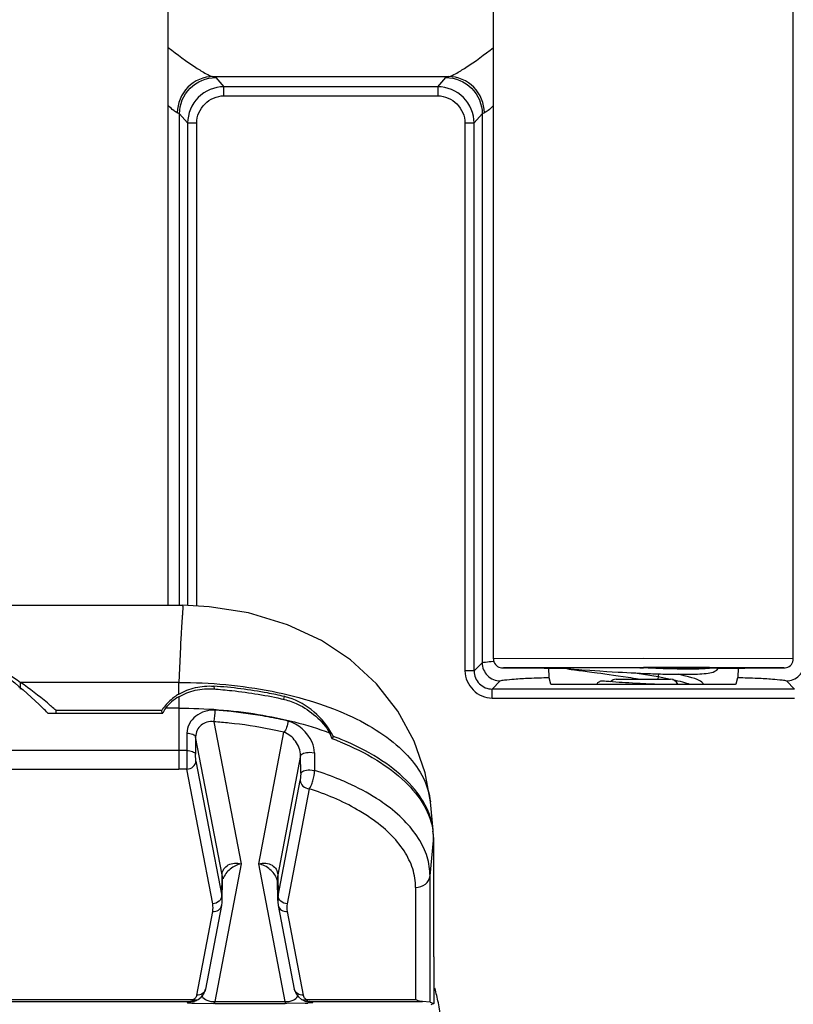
# Model space of a CAD drawing. Header units: inches. Extents: x 0 to 17, y 0 to 11.
# Tile 39 of 104: x 4.309 to 4.645, y 7.283 to 7.712. Entities that reach past the tile are written whole.
import ezdxf

# ---------------------------------------------------------------- set-up
doc = ezdxf.new("R2010")
doc.units = ezdxf.units.IN
doc.header["$LTSCALE"] = 0.935
doc.header["$MEASUREMENT"] = 0
doc.layers.get('0').update_dxf_attribs({"linetype": 'CONTINUOUS'})
doc.layers.add('1', color=7, linetype='CONTINUOUS')
doc.layers.add('2', color=7, linetype='CONTINUOUS')

msp = doc.modelspace()

# ---------------------------------------------------------------- linework, layer by layer
at = {"color": 7, "linetype": 'Continuous'}
for p, q in [((4.5478811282, 7.429134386), (4.548168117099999, 7.4290918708)), ((4.548037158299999, 7.429224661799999), (4.5482375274, 7.4292146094)), ((4.548168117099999, 7.4290918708), (4.548519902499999, 7.429041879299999)), ((4.5482375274, 7.4292146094), (4.548490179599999, 7.429200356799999)), ((4.548490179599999, 7.429200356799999), (4.548971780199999, 7.4291706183)), ((4.548519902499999, 7.429041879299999), (4.549187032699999, 7.428950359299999)), ((4.548971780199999, 7.4291706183), (4.549822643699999, 7.429114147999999)), ((4.549187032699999, 7.428950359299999), (4.5519200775, 7.4285887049)), ((4.549822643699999, 7.429114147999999), (4.551968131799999, 7.428964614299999)), ((4.551968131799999, 7.428964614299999), (4.553168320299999, 7.428880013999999)), ((4.552844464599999, 7.4284674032), (4.555613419, 7.4281024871)), ((4.553168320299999, 7.428880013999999), (4.556649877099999, 7.428637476)), ((4.555613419, 7.4281024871), (4.5575994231, 7.427838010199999)), ((4.556649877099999, 7.428637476), (4.5610865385, 7.4283401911)), ((4.5610865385, 7.4283401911), (4.5640390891, 7.4281515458)), ((4.5640390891, 7.4281515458), (4.5664508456, 7.428003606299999)), ((4.6111510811, 7.4297564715), (4.6086587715, 7.429429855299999)), ((4.5575994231, 7.427838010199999), (4.5598339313, 7.427536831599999)), ((4.5598339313, 7.427536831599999), (4.5614610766, 7.4273147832)), ((4.5614610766, 7.4273147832), (4.5631961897, 7.427075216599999)), ((4.562197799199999, 7.4239144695), (4.5621159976, 7.423919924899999)), ((4.562357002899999, 7.4239027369), (4.562197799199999, 7.4239144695)), ((4.5631961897, 7.427075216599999), (4.5650372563, 7.426817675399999)), ((4.56512642, 7.4236870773), (4.563794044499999, 7.4237895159)), ((4.5650372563, 7.426817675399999), (4.566981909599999, 7.4265417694)), ((4.5664508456, 7.428003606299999), (4.5690307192, 7.427852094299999)), ((4.566981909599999, 7.4265417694), (4.5690265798, 7.426247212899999)), ((4.568099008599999, 7.4248080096), (4.591820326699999, 7.4248080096)), ((4.5690265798, 7.426247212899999), (4.5711668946, 7.425933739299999)), ((4.5690307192, 7.427852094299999), (4.570842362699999, 7.4277502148)), ((4.570842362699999, 7.4277502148), (4.572724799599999, 7.4276485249)), ((4.572724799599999, 7.4276485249), (4.5746740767, 7.427547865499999)), ((4.5746740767, 7.427547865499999), (4.5766843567, 7.427449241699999)), ((4.5766843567, 7.427449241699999), (4.578748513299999, 7.427353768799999)), ((4.576902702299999, 7.425065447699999), (4.578546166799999, 7.4248080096)), ((4.5772745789, 7.427421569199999), (4.586334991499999, 7.4258959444)), ((4.578748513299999, 7.427353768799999), (4.5808589, 7.427262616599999)), ((4.586335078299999, 7.4258961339), (4.5863023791, 7.4248063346)), ((4.5865388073, 7.427058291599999), (4.586335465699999, 7.425896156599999)), ((4.5863355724, 7.4258961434), (4.591742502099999, 7.424806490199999)), ((4.566576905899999, 7.4235796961), (4.56512642, 7.4236870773)), ((4.567951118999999, 7.423481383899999), (4.566576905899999, 7.4235796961)), ((4.569505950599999, 7.423373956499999), (4.567951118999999, 7.423481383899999)), ((4.570789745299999, 7.4232882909), (4.569505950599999, 7.423373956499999)), ((4.5721730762, 7.4231991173), (4.570789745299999, 7.4232882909)), ((4.573653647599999, 7.4231074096), (4.5721730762, 7.4231991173)), ((4.575228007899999, 7.423014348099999), (4.573653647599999, 7.4231074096)), ((4.5763279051, 7.422952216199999), (4.575228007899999, 7.423014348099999)), ((4.577465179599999, 7.4228906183), (4.5763279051, 7.422952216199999)), ((4.578637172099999, 7.422830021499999), (4.577465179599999, 7.4228906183)), ((4.579841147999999, 7.4227708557), (4.578637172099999, 7.422830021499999)), ((4.581073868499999, 7.422713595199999), (4.579841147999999, 7.4227708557)), ((4.582331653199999, 7.4226587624), (4.581073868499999, 7.422713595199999)), ((4.5836103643, 7.4226069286), (4.582331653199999, 7.4226587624)), ((4.584759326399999, 7.4225640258), (4.5836103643, 7.4226069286))]:
    msp.add_line(p, q, dxfattribs=at)
for points in [[(4.5461956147, 7.429755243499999), (4.5463649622, 7.4296194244), (4.5466842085, 7.4294375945), (4.5469239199, 7.4293382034), (4.547084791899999, 7.4292870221), (4.5471995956, 7.4292570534), (4.547291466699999, 7.4292362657), (4.547376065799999, 7.429219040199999), (4.547461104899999, 7.4292030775), (4.547551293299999, 7.429187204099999), (4.5476498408, 7.429170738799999), (4.547759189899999, 7.429153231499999), (4.5478811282, 7.429134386)], [(4.5477775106, 7.429233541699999), (4.5477764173, 7.429233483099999), (4.547797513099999, 7.4292332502), (4.547835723, 7.429232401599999), (4.547889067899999, 7.429230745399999), (4.5479564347, 7.4292281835), (4.548037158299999, 7.429224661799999)], [(4.5519200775, 7.4285887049), (4.552369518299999, 7.428529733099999), (4.552844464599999, 7.4284674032)], [(4.6044677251, 7.427054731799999), (4.6054301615, 7.427117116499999), (4.606355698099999, 7.427191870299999), (4.607238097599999, 7.427280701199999), (4.6080733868, 7.4273861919), (4.6088598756, 7.427512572), (4.609602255, 7.4276681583), (4.6103207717, 7.4278727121), (4.611092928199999, 7.428193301), (4.6119168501, 7.4287467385), (4.6125078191, 7.429423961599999), (4.612662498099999, 7.429756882)], [(4.5621159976, 7.423919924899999), (4.5620779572, 7.423922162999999), (4.562037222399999, 7.423924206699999), (4.5619870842, 7.4239260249), (4.5619118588, 7.4239269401), (4.561782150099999, 7.423922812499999), (4.561590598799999, 7.423903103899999), (4.5613624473, 7.423858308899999), (4.561113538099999, 7.423782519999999), (4.5608563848, 7.423673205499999), (4.5605965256, 7.4235275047), (4.560335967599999, 7.423339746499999), (4.560079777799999, 7.423103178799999), (4.559837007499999, 7.4228102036), (4.5596893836, 7.4225640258)], [(4.563794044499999, 7.4237895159), (4.5630113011, 7.423851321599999), (4.562357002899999, 7.4239027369)], [(4.5711668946, 7.425933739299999), (4.573398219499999, 7.425601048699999), (4.5745462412, 7.425427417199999), (4.5757147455, 7.425248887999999), (4.576902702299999, 7.425065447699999)], [(4.5808589, 7.427262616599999), (4.581928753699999, 7.427219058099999), (4.583006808, 7.427177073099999), (4.5840917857, 7.4271368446), (4.5851823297, 7.427098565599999), (4.5862770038, 7.427062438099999), (4.587374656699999, 7.427028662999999), (4.5884747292, 7.426997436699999), (4.589576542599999, 7.426968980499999), (4.590679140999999, 7.426943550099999), (4.591781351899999, 7.4269214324), (4.5928817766, 7.4269029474), (4.5939787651, 7.426888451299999), (4.595070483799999, 7.426878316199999), (4.5961552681, 7.4268728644), (4.5972313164, 7.426872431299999), (4.598296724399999, 7.4268773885), (4.599351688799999, 7.4268881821), (4.600397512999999, 7.426905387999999), (4.601434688, 7.4269297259), (4.602462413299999, 7.426962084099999), (4.6034759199, 7.4270034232), (4.6044677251, 7.427054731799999)], [(4.6061533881, 7.4225640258), (4.606009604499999, 7.422829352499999), (4.605452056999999, 7.423439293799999), (4.604846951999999, 7.4238882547), (4.6041796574, 7.424257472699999), (4.6033684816, 7.424615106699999), (4.602352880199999, 7.4249883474), (4.601092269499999, 7.425387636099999), (4.5995614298, 7.4258161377), (4.5977389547, 7.426275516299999), (4.5956017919, 7.4267682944), (4.5950870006, 7.4268782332)]]:
    msp.add_lwpolyline(points, dxfattribs=at)
for centre, radius, start, end in [((4.614702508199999, 8.163009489), 0.7341549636, 267.1322416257, 267.2872773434), ((4.5685733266, 7.4208362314), 0.004, 96.81012821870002, 135.441554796), ((4.591346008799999, 7.4208362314), 0.004, 25.600515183, 83.1898717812)]:
    msp.add_arc(centre, radius, start, end, dxfattribs=at)
for points, knots in [([(4.6086587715, 7.429429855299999), (4.607863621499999, 7.4293590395), (4.6061228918, 7.429248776), (4.602106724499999, 7.429115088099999), (4.596214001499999, 7.4291147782), (4.588386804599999, 7.429310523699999), (4.582836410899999, 7.429540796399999), (4.5799562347, 7.429677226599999)], [0, 0, 0, 0, 0.0833903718, 0.182145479, 0.4197311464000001, 0.6987985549, 1, 1, 1, 1]), ([(4.5926581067, 7.424606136), (4.594111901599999, 7.424283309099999), (4.596137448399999, 7.423806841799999), (4.598590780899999, 7.4230952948), (4.5995986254, 7.422748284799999), (4.6000394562, 7.4225725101)], [0, 0, 0, 0, 0.5830692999, 0.8141866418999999, 1, 1, 1, 1])]:
    msp.add_open_spline(points, degree=3, knots=knots, dxfattribs=at)
at = {"layer": '1', "color": 7, "linetype": 'Continuous'}
for p, q in [((4.3734636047, 7.4569437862), (4.3734636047, 7.9330109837)), ((4.514802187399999, 7.4336277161), (4.514802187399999, 7.9330109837)), ((4.645117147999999, 7.4336277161), (4.645117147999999, 7.9330109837)), ((4.243146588, 7.4569437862), (4.379678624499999, 7.4569437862)), ((4.3787546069, 7.4388313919), (4.378086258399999, 7.423367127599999)), ((4.579959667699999, 7.433738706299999), (4.514802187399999, 7.4336277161)), ((4.645117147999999, 7.4336277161), (4.579959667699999, 7.433738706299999)), ((4.529096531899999, 7.429748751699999), (4.5191740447, 7.429690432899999)), ((4.5250889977, 7.429644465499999), (4.525225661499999, 7.429643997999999)), ((4.525225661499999, 7.429643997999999), (4.529099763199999, 7.429632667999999)), ((4.579959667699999, 7.429794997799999), (4.529096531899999, 7.429748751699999)), ((4.529099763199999, 7.429632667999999), (4.530956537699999, 7.4296282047)), ((4.529387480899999, 7.4296827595), (4.529172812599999, 7.4296902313)), ((4.5292526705, 7.4296322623), (4.536881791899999, 7.429616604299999)), ((4.529283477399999, 7.429696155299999), (4.579959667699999, 7.4297772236)), ((4.5463171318, 7.429625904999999), (4.529387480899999, 7.4296827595)), ((4.5293898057, 7.4296987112), (4.579810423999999, 7.429777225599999)), ((4.530956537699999, 7.4296282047), (4.531287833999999, 7.429627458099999)), ((4.536881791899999, 7.4296166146), (4.5382284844, 7.4296144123)), ((4.536881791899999, 7.429616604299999), (4.5387459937, 7.429613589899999)), ((4.5382284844, 7.4296144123), (4.5387831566, 7.429613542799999)), ((4.5387459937, 7.429613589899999), (4.5411611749, 7.429610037)), ((4.5387831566, 7.429613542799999), (4.539225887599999, 7.429612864)), ((4.539225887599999, 7.429612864), (4.546324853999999, 7.429603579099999)), ((4.579810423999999, 7.429777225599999), (4.579959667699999, 7.4297772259)), ((4.608703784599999, 7.429782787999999), (4.579959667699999, 7.429794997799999)), ((4.579959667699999, 7.4297772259), (4.580051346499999, 7.4297772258)), ((4.579959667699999, 7.4297772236), (4.630636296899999, 7.429695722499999)), ((4.580051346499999, 7.4297772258), (4.608682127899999, 7.429762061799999)), ((4.608682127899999, 7.429762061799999), (4.6305318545, 7.4296986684)), ((4.6308190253, 7.429748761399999), (4.608703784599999, 7.429782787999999)), ((4.612590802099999, 7.429602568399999), (4.6127094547, 7.4296026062)), ((4.630529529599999, 7.429682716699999), (4.6126947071, 7.429624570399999)), ((4.6127094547, 7.4296026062), (4.621017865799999, 7.4296133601)), ((4.6205555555, 7.429612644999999), (4.621146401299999, 7.429613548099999)), ((4.6210064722, 7.429613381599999), (4.6211308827, 7.4296135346)), ((4.6211308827, 7.4296135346), (4.6214021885, 7.429613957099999)), ((4.621146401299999, 7.429613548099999), (4.624055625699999, 7.4296183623)), ((4.6214021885, 7.429613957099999), (4.628658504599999, 7.4296275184)), ((4.624055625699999, 7.4296183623), (4.6306571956, 7.429632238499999)), ((4.628658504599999, 7.4296275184), (4.628907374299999, 7.429628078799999)), ((4.628907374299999, 7.429628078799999), (4.630822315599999, 7.429632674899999)), ((4.630529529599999, 7.429682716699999), (4.630746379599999, 7.4296901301)), ((4.630822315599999, 7.429632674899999), (4.634765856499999, 7.429644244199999)), ((4.3093107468, 7.420354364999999), (4.3093107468, 7.4233662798)), ((4.378086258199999, 7.423367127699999), (4.309311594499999, 7.423367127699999)), ((4.378086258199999, 7.4182285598), (4.378086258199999, 7.423367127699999)), ((4.3933113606, 7.421724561), (4.393224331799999, 7.421730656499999)), ((4.3933107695, 7.4217224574), (4.393224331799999, 7.421730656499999)), ((4.393224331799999, 7.421730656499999), (4.393448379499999, 7.420562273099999)), ((4.3780861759, 7.417120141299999), (4.3780861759, 7.385655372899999)), ((4.423678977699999, 7.4159990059), (4.4239378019, 7.4172279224)), ((4.324576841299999, 7.4112494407), (4.3706522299, 7.4112494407)), ((4.370885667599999, 7.410032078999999), (4.3706522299, 7.4112494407)), ((4.3780861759, 7.412181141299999), (4.372281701, 7.412181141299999)), ((4.321153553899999, 7.410032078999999), (4.3711033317, 7.410032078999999)), ((4.4133798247, 7.408985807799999), (4.400781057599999, 7.4106952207)), ((4.3933160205, 7.406250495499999), (4.4051589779, 7.3444908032)), ((4.381575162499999, 7.4012832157), (4.381497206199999, 7.3937461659)), ((4.385369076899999, 7.3997486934), (4.3852930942, 7.392211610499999)), ((4.3968898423, 7.3396691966), (4.385369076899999, 7.3997486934)), ((4.412785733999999, 7.344490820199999), (4.4237517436, 7.401677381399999)), ((4.445125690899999, 7.3999490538), (4.4449150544, 7.398850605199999)), ((4.3780861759, 7.3937728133), (4.2992052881, 7.3937728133)), ((4.381497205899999, 7.3937461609), (4.3815631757, 7.3856259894)), ((4.385481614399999, 7.3891638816), (4.3852930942, 7.392211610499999)), ((4.4309961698, 7.3915120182), (4.421054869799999, 7.3396692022)), ((4.431055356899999, 7.3838873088), (4.4309961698, 7.3915120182)), ((4.434922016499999, 7.3929738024), (4.437017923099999, 7.3927414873)), ((4.437018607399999, 7.392742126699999), (4.437093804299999, 7.385111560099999)), ((4.2992052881, 7.385655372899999), (4.3780861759, 7.385655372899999)), ((4.3927882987, 7.327088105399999), (4.3815631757, 7.3856259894)), ((4.385481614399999, 7.3891638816), (4.396706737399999, 7.330625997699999)), ((4.434973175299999, 7.385337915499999), (4.437093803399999, 7.385111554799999)), ((4.431055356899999, 7.3838873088), (4.430836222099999, 7.380679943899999)), ((4.4212379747, 7.330626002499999), (4.430836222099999, 7.380679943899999)), ((4.4347559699, 7.377148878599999), (4.425156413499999, 7.327088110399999)), ((4.488635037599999, 7.3590571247), (4.487384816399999, 7.3714169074)), ((4.488814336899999, 7.3558854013), (4.4886711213, 7.358681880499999)), ((4.488814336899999, 7.3558854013), (4.4888142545, 7.304019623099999)), ((4.487250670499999, 7.339190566), (4.4888142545, 7.3546680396)), ((4.4051589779, 7.3444908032), (4.3936723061, 7.284589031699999)), ((4.4242724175, 7.2845890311), (4.412785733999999, 7.344490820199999)), ((4.396706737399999, 7.330625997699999), (4.3968898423, 7.3396691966)), ((4.421054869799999, 7.3396692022), (4.4212379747, 7.330626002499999)), ((4.487250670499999, 7.2843611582), (4.487250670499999, 7.339190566)), ((4.396884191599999, 7.3285373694), (4.397067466, 7.3375887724)), ((4.421060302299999, 7.3285480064), (4.4208772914, 7.3375865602)), ((4.480975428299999, 7.334210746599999), (4.480975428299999, 7.285382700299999)), ((4.396654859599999, 7.3263749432), (4.3896857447, 7.290031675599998)), ((4.396884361, 7.328545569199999), (4.3968858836, 7.328646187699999)), ((4.4212898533, 7.326374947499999), (4.428258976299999, 7.290031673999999)), ((4.385819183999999, 7.287363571), (4.392788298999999, 7.323706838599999)), ((4.425156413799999, 7.3237068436), (4.4321255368, 7.2873635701)), ((4.4889176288, 7.3039770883), (4.4888142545, 7.304019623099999)), ((4.4889176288, 7.3039770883), (4.4889176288, 7.283675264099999)), ((4.385819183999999, 7.287363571), (4.385541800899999, 7.2865860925)), ((4.384342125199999, 7.285382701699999), (4.295091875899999, 7.285382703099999)), ((4.295091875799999, 7.284539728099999), (4.3831073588, 7.284539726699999)), ((4.3818450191, 7.284247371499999), (4.3831073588, 7.284539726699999)), ((4.3818450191, 7.284247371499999), (4.3832662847, 7.2844088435)), ((4.3831073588, 7.284539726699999), (4.3839552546, 7.2849357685)), ((4.383252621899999, 7.284542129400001), (4.3831073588, 7.284539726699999)), ((4.384571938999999, 7.2847112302), (4.3832662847, 7.2844088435)), ((4.3841114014, 7.285092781), (4.384342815, 7.2853825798)), ((4.384571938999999, 7.2847112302), (4.3844044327, 7.284674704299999)), ((4.3849835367, 7.2838693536), (4.392923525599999, 7.283746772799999)), ((4.393672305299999, 7.283746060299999), (4.392923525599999, 7.283746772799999)), ((4.393672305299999, 7.283746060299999), (4.3936723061, 7.284589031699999)), ((4.393672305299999, 7.283746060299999), (4.4242724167, 7.2837460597)), ((4.3936723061, 7.284589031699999), (4.4242724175, 7.2845890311)), ((4.4242724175, 7.2845890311), (4.4242724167, 7.2837460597)), ((4.425021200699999, 7.2837467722), (4.4242724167, 7.2837460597)), ((4.432973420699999, 7.283869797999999), (4.425021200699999, 7.2837467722)), ((4.4329181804, 7.28515915), (4.431758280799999, 7.2853140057)), ((4.4336025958, 7.285382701), (4.4329181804, 7.28515915)), ((4.4335406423, 7.284674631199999), (4.433372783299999, 7.284711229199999)), ((4.433372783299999, 7.284711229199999), (4.434678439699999, 7.2844088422)), ((4.433446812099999, 7.284695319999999), (4.4335408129, 7.2846753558)), ((4.433601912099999, 7.2853825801), (4.4339895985, 7.284935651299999)), ((4.480975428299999, 7.285382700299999), (4.4336025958, 7.285382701)), ((4.4339895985, 7.284935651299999), (4.4344075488, 7.284649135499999)), ((4.4344075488, 7.284649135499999), (4.434699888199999, 7.2845549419)), ((4.434678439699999, 7.2844088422), (4.4360997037, 7.284247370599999)), ((4.4348373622, 7.2845397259), (4.434692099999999, 7.2845421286)), ((4.4348373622, 7.2845397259), (4.484029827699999, 7.2845397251)), ((4.4348373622, 7.2845397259), (4.4360997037, 7.284247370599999)), ((4.487250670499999, 7.2843611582), (4.484029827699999, 7.2845397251)), ((4.487250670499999, 7.2843611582), (4.4889176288, 7.283675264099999)), ((4.4889176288, 7.283675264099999), (4.487525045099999, 7.283102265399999))]:
    msp.add_line(p, q, dxfattribs=at)
for points in [[(4.4873855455, 7.3714172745), (4.4851543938, 7.3839791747), (4.4803818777, 7.3977467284), (4.473264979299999, 7.410799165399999), (4.463979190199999, 7.422683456), (4.452658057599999, 7.433122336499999), (4.4400161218, 7.441550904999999), (4.425276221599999, 7.4484610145), (4.408312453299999, 7.4535832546), (4.391288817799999, 7.4562888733), (4.379680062, 7.4569005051)], [(4.3966548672, 7.326374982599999), (4.3966905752, 7.3265690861), (4.396832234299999, 7.3276243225), (4.396884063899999, 7.3285373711)], [(4.4210604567, 7.328546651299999), (4.421110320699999, 7.327647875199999), (4.421245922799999, 7.3266162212), (4.421289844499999, 7.326374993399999)], [(4.3861868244, 7.2853141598), (4.386461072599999, 7.285468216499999), (4.387824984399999, 7.286538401), (4.388875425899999, 7.287903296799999), (4.3895696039, 7.289532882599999), (4.3896871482, 7.2900390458)], [(4.4282576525, 7.2900386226), (4.4283439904, 7.2896501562), (4.429011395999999, 7.2880033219), (4.430038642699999, 7.286621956), (4.4313810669, 7.285530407), (4.4317578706, 7.285314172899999)], [(4.384404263, 7.284675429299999), (4.3844575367, 7.2846865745), (4.3846460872, 7.284729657), (4.384841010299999, 7.284780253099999), (4.385043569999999, 7.2848395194), (4.385255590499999, 7.2849090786)], [(4.385255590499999, 7.2849090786), (4.3854794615, 7.284991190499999), (4.385715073, 7.285087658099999), (4.385959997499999, 7.285199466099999), (4.386186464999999, 7.285313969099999)], [(4.4317582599, 7.2853139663), (4.4318577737, 7.2852622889), (4.432116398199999, 7.285137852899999), (4.432366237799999, 7.285030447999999), (4.432604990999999, 7.284938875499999), (4.432830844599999, 7.284861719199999), (4.433045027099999, 7.284796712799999), (4.4332498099, 7.284741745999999), (4.433446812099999, 7.284695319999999)]]:
    msp.add_lwpolyline(points, dxfattribs=at)
for centre, radius, start, end in [((4.391631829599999, 7.3956325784), 0.0263450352, 120.9413452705, 122.3344831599), ((4.418154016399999, 7.392420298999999), 0.0254730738, 75.9087079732, 76.8762576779), ((4.194263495, 7.285109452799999), 0.1780638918, 44.5523525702, 45.5310134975), ((4.454841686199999, 7.4112977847), 0.1302648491, 180.0212636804, 180.5567238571), ((4.3877904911, 7.3999537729), 0.0205258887, 141.7912334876, 146.6114966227), ((4.3785194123, 7.197590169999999), 0.2142646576, 84.0363271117, 85.89046515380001), ((4.3785048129, 7.2000946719), 0.2066871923, 84.0365214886, 85.89066134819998), ((4.4150675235, 7.3878356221), 0.0316323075, 20.4562665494, 25.4917163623), ((4.416494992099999, 7.385486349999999), 0.032076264, 26.8004743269, 30.4635103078), ((4.397715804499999, 7.2740713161), 0.1333713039, 67.75725772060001, 69.37080486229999), ((4.3979589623, 7.275926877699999), 0.1326883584, 67.5378221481, 69.1777486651), ((4.3780862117, 7.175462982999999), 0.2183098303, 89.55231664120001, 90.0000093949), ((4.3780872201, 7.1755828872), 0.2181899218, 89.1045152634, 89.55233543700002), ((4.378086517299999, 7.179961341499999), 0.2056940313, 89.0315356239, 90.00009509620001), ((4.4608046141, 7.3546455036), 0.028010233, 2.4227685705, 8.1602278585), ((4.461182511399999, 7.3546675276), 0.0276317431, 0.0010617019, 2.410265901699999), ((4.387034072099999, 7.3377818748), 0.010035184, 358.8974357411, 10.8402234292), ((4.4309132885, 7.337781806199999), 0.0100375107, 169.1609960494, 181.0954906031), ((4.4139121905, 7.3355289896), 0.0071692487, 13.0613629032, 19.3803942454), ((4.3868419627, 7.3287299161), 0.0100448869, 3.6655049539, 10.8678004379), ((4.431053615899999, 7.328740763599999), 0.0099950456, 169.1278969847, 181.105050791), ((4.387014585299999, 7.328744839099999), 0.0098716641, 359.4289678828, 3.643122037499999), ((4.434958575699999, 7.2879329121), 0.0028896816, 191.3630920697, 208.0212122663), ((4.383066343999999, 7.2911915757), 0.0066520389, 271.6057136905, 279.8039439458), ((4.3876404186, 7.3597921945), 0.0759693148, 267.0773017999, 267.9957806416), ((4.382436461, 7.286597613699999), 0.0022513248, 312.4248150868, 314.7134725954), ((4.382271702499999, 7.2867631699), 0.0024848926, 314.727399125, 317.7615370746), ((4.3830595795, 7.2912350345), 0.0066960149, 279.7976606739, 281.5845439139), ((4.3856265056, 7.2881017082), 0.0030070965, 244.7152985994, 250.2194834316), ((4.3855481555, 7.287887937), 0.0027794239, 250.2479950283, 253.3234777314), ((4.4303234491, 7.359370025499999), 0.0755467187, 272.0101911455, 272.9321169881), ((4.4348851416, 7.291235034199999), 0.0066960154, 258.4185413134, 260.1993719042), ((4.434878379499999, 7.2911916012), 0.0066520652, 260.1930864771, 268.3942755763), ((4.434882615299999, 7.285577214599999), 0.0010384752, 259.8656410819, 267.5024619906)]:
    msp.add_arc(centre, radius, start, end, dxfattribs=at)
for centre, major_axis, ratio, start_param, end_param in [((4.3925711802, 7.403315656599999), (0.0237270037, 0.0008820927), 0.7463459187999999, 2.199434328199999, 2.568208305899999), ((4.392931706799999, 7.4014355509), (0.0237141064, -0.0009948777), 0.9052662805, 2.664288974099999, 2.776371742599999)]:
    msp.add_ellipse(centre, major_axis=major_axis, ratio=ratio, start_param=start_param, end_param=end_param, dxfattribs=at)
for points, knots in [([(4.041318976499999, 7.410032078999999), (4.0500723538, 7.4189179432), (4.069696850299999, 7.4350247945), (4.103547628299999, 7.4529563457), (4.140739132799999, 7.4641112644), (4.1796403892, 7.468125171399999), (4.2186082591, 7.464707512), (4.255997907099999, 7.4541303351), (4.290167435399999, 7.436722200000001), (4.3100840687, 7.4209281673), (4.3190001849, 7.412181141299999)], [0, 0, 0, 0, 0.1220845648, 0.2464549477, 0.3726220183, 0.4997740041, 0.6269611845, 0.7532290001, 0.8777478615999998, 1, 1, 1, 1]), ([(4.379679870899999, 7.4569435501), (4.379706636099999, 7.4569348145), (4.3796946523, 7.4567930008), (4.379733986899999, 7.456599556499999), (4.379734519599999, 7.456207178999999), (4.3797612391, 7.455432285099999), (4.3797188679, 7.4540814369), (4.3795225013, 7.4520632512), (4.3793481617, 7.449485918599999), (4.379150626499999, 7.4463823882), (4.378951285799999, 7.4427715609), (4.3788210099, 7.440198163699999), (4.3787546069, 7.4388313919)], [0, 0, 0, 0, 0.0046543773, 0.017234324, 0.0378199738, 0.0663861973, 0.1472662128, 0.2595940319, 0.4022090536, 0.5740276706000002, 0.7737864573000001, 1, 1, 1, 1]), ([(4.2918791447, 7.4338482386), (4.293387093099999, 7.433090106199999), (4.299392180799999, 7.429933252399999), (4.305160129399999, 7.426322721), (4.309311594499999, 7.423367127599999)], [0, 0, 0, 0, 0.2487952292, 1, 1, 1, 1]), ([(4.514802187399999, 7.4336277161), (4.514802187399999, 7.4327750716), (4.5153906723, 7.431033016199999), (4.5172743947, 7.429792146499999), (4.5187436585, 7.429675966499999), (4.5197323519, 7.429673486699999), (4.520849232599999, 7.4296620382), (4.522378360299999, 7.4296552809), (4.525226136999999, 7.4296428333), (4.527563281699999, 7.4296365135), (4.5292526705, 7.4296322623)], [0, 0, 0, 0, 0.1540744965, 0.3065841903, 0.3758970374, 0.4183779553, 0.4854100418, 0.577665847, 0.6947232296, 1, 1, 1, 1]), ([(4.6306571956, 7.429632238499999), (4.6323491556, 7.4296364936), (4.634689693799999, 7.4296428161), (4.637541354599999, 7.4296552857), (4.6390719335, 7.429662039), (4.640189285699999, 7.429673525), (4.641179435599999, 7.429675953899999), (4.642648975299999, 7.429792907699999), (4.644529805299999, 7.431036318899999), (4.645117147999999, 7.432775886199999), (4.645117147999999, 7.4336277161)], [0, 0, 0, 0, 0.3055588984, 0.4226950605, 0.5149839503, 0.5820019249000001, 0.6244272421, 0.6939698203, 0.8461645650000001, 1, 1, 1, 1]), ([(4.529372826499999, 7.4296983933), (4.5293756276, 7.429698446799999), (4.5293812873, 7.429698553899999), (4.529386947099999, 7.4296986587), (4.5293898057, 7.4296987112)], [0, 0, 0, 0, 0.4949177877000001, 1, 1, 1, 1]), ([(4.6305318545, 7.4296986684), (4.630534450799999, 7.429698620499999), (4.6305395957, 7.4296985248), (4.6305447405, 7.429698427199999), (4.630547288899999, 7.4296983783)], [0, 0, 0, 0, 0.5046541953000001, 1, 1, 1, 1]), ([(4.634765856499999, 7.429644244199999), (4.6368618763, 7.4296514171), (4.6465611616, 7.429721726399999), (4.634230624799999, 7.429740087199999), (4.6308190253, 7.429748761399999)], [0, 0, 0, 0, 0.3805679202, 1, 1, 1, 1]), ([(4.324576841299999, 7.4112494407), (4.323369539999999, 7.412317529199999), (4.318444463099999, 7.4165575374), (4.3132922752, 7.420533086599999), (4.309311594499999, 7.423367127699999)], [0, 0, 0, 0, 0.2480527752, 1, 1, 1, 1]), ([(4.378065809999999, 7.4182166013), (4.380285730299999, 7.419547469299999), (4.385251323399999, 7.421525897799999), (4.3905714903, 7.421915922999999), (4.3932243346, 7.4217306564)], [0, 0, 0, 0, 0.4932336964, 1, 1, 1, 1]), ([(4.3780861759, 7.417120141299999), (4.380279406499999, 7.418417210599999), (4.385240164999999, 7.420330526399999), (4.390530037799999, 7.4207023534), (4.3931961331, 7.420513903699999)], [0, 0, 0, 0, 0.4880593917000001, 1, 1, 1, 1]), ([(4.378086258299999, 7.423367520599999), (4.3916514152, 7.4233606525), (4.4116639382, 7.421571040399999), (4.436691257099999, 7.4152298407), (4.453053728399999, 7.408961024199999), (4.466799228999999, 7.4012427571), (4.4774869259, 7.392315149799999), (4.484737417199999, 7.3823850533), (4.4870270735, 7.3749742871), (4.4873856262, 7.3714164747)], [0, 0, 0, 0, 0.31417411, 0.4613584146, 0.5970267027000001, 0.7188119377, 0.8248841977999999, 0.9171823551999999, 1, 1, 1, 1]), ([(4.393196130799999, 7.4205139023), (4.3958410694, 7.4203269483), (4.4061711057, 7.4193998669), (4.4164370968, 7.417699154), (4.423954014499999, 7.4159410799)], [0, 0, 0, 0, 0.2556608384, 1, 1, 1, 1]), ([(4.4239378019, 7.4172279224), (4.4214860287, 7.4177928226), (4.4113767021, 7.419896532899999), (4.401100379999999, 7.421177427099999), (4.3933113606, 7.421724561)], [0, 0, 0, 0, 0.2436996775, 1, 1, 1, 1]), ([(4.3775408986, 7.417892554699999), (4.376969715, 7.4175309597), (4.374800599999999, 7.416038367), (4.372871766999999, 7.4141875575), (4.371662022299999, 7.4126496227)], [0, 0, 0, 0, 0.2567746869, 1, 1, 1, 1]), ([(4.423954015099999, 7.415941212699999), (4.425928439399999, 7.4154741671), (4.433725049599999, 7.412662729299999), (4.440380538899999, 7.406769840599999), (4.4436203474, 7.4014495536)], [0, 0, 0, 0, 0.245689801, 1, 1, 1, 1]), ([(4.444143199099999, 7.4017486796), (4.441949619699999, 7.4054807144), (4.436197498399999, 7.4120332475), (4.428412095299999, 7.416108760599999), (4.4243558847, 7.4171268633)], [0, 0, 0, 0, 0.508631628, 1, 1, 1, 1]), ([(4.3780861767, 7.4121822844), (4.3896131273, 7.412162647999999), (4.411862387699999, 7.410484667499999), (4.433577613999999, 7.405127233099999), (4.4436213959, 7.4014686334)], [0, 0, 0, 0, 0.5188506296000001, 1, 1, 1, 1]), ([(4.393874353, 7.411303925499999), (4.3923563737, 7.4114062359), (4.389288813, 7.411046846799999), (4.3852820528, 7.408909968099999), (4.3823772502, 7.405557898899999), (4.3815825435, 7.402687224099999), (4.381575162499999, 7.4012832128)], [0, 0, 0, 0, 0.2601155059, 0.513750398, 0.7599549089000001, 1, 1, 1, 1]), ([(4.393315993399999, 7.4062504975), (4.393522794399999, 7.406969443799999), (4.393737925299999, 7.4086638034), (4.393861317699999, 7.4103550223), (4.3938743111, 7.411303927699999)], [0, 0, 0, 0, 0.4408115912, 1, 1, 1, 1]), ([(4.4254262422, 7.406563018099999), (4.424442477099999, 7.406795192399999), (4.420447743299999, 7.407702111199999), (4.4164227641, 7.4084750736), (4.4133798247, 7.408985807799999)], [0, 0, 0, 0, 0.2467574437, 1, 1, 1, 1]), ([(4.393316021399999, 7.406250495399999), (4.3923035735, 7.406381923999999), (4.390269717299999, 7.406252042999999), (4.387630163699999, 7.4048737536), (4.385811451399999, 7.402601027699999), (4.385374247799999, 7.400698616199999), (4.385369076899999, 7.3997486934)], [0, 0, 0, 0, 0.265356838, 0.5124845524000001, 0.7530985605, 1, 1, 1, 1]), ([(4.4237517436, 7.401677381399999), (4.4218400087, 7.402128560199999), (4.413985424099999, 7.403840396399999), (4.406019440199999, 7.4050318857), (4.399978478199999, 7.4056633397)], [0, 0, 0, 0, 0.2443670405, 1, 1, 1, 1]), ([(4.425425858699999, 7.406563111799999), (4.425386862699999, 7.405617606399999), (4.425027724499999, 7.4039062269), (4.424297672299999, 7.402255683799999), (4.4237517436, 7.401677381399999)], [0, 0, 0, 0, 0.5433592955, 1, 1, 1, 1]), ([(4.4370178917, 7.392744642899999), (4.437035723, 7.3943131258), (4.435410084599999, 7.4004703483), (4.4299652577, 7.4054535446), (4.4254262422, 7.406563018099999)], [0, 0, 0, 0, 0.2513262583, 1, 1, 1, 1]), ([(4.381575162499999, 7.4012832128), (4.382444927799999, 7.401264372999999), (4.3837818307, 7.4011035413), (4.3852482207, 7.4002763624), (4.3853690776, 7.399748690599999)], [0, 0, 0, 0, 0.6164291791, 1, 1, 1, 1]), ([(4.4309961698, 7.3915120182), (4.430990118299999, 7.393743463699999), (4.429286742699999, 7.3980628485), (4.4257366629, 7.4009782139), (4.4237517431, 7.401677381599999)], [0, 0, 0, 0, 0.5146446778, 1, 1, 1, 1]), ([(4.488672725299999, 7.3586819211), (4.488274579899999, 7.3626139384), (4.485556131, 7.370861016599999), (4.4769357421, 7.381693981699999), (4.464315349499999, 7.3912389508), (4.454204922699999, 7.396253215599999), (4.4486556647, 7.398548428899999)], [0, 0, 0, 0, 0.2010438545, 0.4288528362, 0.6945171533, 1, 1, 1, 1]), ([(4.448201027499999, 7.3975182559), (4.453678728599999, 7.3952772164), (4.463683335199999, 7.3903805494), (4.4762562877, 7.3810847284), (4.484998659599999, 7.3705468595), (4.487976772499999, 7.362492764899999), (4.4885312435, 7.358621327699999)], [0, 0, 0, 0, 0.3044743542, 0.570247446, 0.7988001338, 1, 1, 1, 1]), ([(4.381497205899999, 7.3937461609), (4.382367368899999, 7.393727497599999), (4.383704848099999, 7.393566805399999), (4.3851721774, 7.392739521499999), (4.3852930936, 7.3922116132)], [0, 0, 0, 0, 0.6164297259, 1, 1, 1, 1]), ([(4.4309965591, 7.391512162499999), (4.431124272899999, 7.392044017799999), (4.4326739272, 7.3928254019), (4.434027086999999, 7.3929684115), (4.4349220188, 7.392974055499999)], [0, 0, 0, 0, 0.3793364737, 1, 1, 1, 1]), ([(4.3815631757, 7.3856259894), (4.3825495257, 7.3856732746), (4.3844775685, 7.386378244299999), (4.385463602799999, 7.388265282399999), (4.385481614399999, 7.3891638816)], [0, 0, 0, 0, 0.5235129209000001, 1, 1, 1, 1]), ([(4.4310555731, 7.383887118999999), (4.431110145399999, 7.384087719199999), (4.431483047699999, 7.3845086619), (4.432765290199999, 7.385188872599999), (4.4340495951, 7.385335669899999), (4.434973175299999, 7.3853379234)], [0, 0, 0, 0, 0.1434668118, 0.3626292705, 1, 1, 1, 1]), ([(4.4347559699, 7.377148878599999), (4.4351075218, 7.3775837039), (4.435730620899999, 7.378701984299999), (4.436677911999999, 7.3813372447), (4.437038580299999, 7.3835795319), (4.437093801, 7.385111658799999)], [0, 0, 0, 0, 0.1998301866, 0.4521011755, 1, 1, 1, 1]), ([(4.4515086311, 7.3795824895), (4.4503734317, 7.380098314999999), (4.4456526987, 7.382152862), (4.440807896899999, 7.383918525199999), (4.4370938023, 7.3851116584)], [0, 0, 0, 0, 0.242213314, 1, 1, 1, 1]), ([(4.4308376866, 7.380686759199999), (4.4308653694, 7.379788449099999), (4.4318361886, 7.3779009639), (4.433769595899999, 7.377196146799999), (4.4347559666, 7.377148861)], [0, 0, 0, 0, 0.4764698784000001, 1, 1, 1, 1]), ([(4.4614193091, 7.364384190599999), (4.4595488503, 7.365675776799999), (4.4511669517, 7.370912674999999), (4.441973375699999, 7.3747674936), (4.4347559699, 7.377148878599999)], [0, 0, 0, 0, 0.2302257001, 1, 1, 1, 1]), ([(4.4676402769, 7.3704031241), (4.4664502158, 7.371256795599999), (4.4613143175, 7.3747208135), (4.4558130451, 7.3776265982), (4.4515086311, 7.3795824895)], [0, 0, 0, 0, 0.2365078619, 1, 1, 1, 1]), ([(4.487250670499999, 7.3391905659), (4.487250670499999, 7.3419806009), (4.486336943, 7.3477740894), (4.482377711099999, 7.3560256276), (4.4760251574, 7.363773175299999), (4.4706338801, 7.368255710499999), (4.4676402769, 7.3704031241)], [0, 0, 0, 0, 0.2190927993, 0.452419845, 0.7106942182, 1, 1, 1, 1]), ([(4.480975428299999, 7.334210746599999), (4.480975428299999, 7.336919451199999), (4.480058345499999, 7.3425552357), (4.476096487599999, 7.350552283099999), (4.469757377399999, 7.358030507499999), (4.4643953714, 7.362329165), (4.4614193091, 7.364384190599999)], [0, 0, 0, 0, 0.2177819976, 0.4504935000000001, 0.7092193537, 1, 1, 1, 1]), ([(4.3968898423, 7.3396691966), (4.396908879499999, 7.3405604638), (4.397413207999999, 7.3423583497), (4.3995269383, 7.344183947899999), (4.402271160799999, 7.344876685), (4.4041981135, 7.344717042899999), (4.4051589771, 7.344490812)], [0, 0, 0, 0, 0.2439821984, 0.4802451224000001, 0.7298353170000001, 1, 1, 1, 1]), ([(4.405158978, 7.3444908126), (4.403449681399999, 7.344088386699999), (4.4001762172, 7.3425182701), (4.397854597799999, 7.3395948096), (4.397270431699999, 7.337928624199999)], [0, 0, 0, 0, 0.4986380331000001, 1, 1, 1, 1]), ([(4.412785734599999, 7.344490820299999), (4.4138054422, 7.3447224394), (4.415813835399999, 7.3448750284), (4.418606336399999, 7.344095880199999), (4.4205786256, 7.3422128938), (4.4210366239, 7.340505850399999), (4.4210548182, 7.3396690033)], [0, 0, 0, 0, 0.2862422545, 0.541189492, 0.7708695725, 1, 1, 1, 1]), ([(4.4206752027, 7.337908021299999), (4.420112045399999, 7.3395142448), (4.417841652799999, 7.3424571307), (4.414565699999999, 7.344086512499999), (4.412785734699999, 7.344490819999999)], [0, 0, 0, 0, 0.4825340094, 1, 1, 1, 1]), ([(4.480975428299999, 7.334210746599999), (4.4824722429, 7.334210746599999), (4.485448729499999, 7.335089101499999), (4.487113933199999, 7.3378370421), (4.487250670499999, 7.339190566)], [0, 0, 0, 0, 0.5238695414, 1, 1, 1, 1]), ([(4.396706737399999, 7.330625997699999), (4.396688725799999, 7.3297273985), (4.395702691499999, 7.327840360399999), (4.3937746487, 7.327135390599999), (4.3927882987, 7.327088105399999)], [0, 0, 0, 0, 0.4764870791, 1, 1, 1, 1]), ([(4.425156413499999, 7.327088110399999), (4.4241700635, 7.327135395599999), (4.422242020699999, 7.3278403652), (4.4212559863, 7.3297274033), (4.4212379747, 7.330626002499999)], [0, 0, 0, 0, 0.5235129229, 1, 1, 1, 1]), ([(4.392788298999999, 7.323706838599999), (4.3936503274, 7.3236655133), (4.3954074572, 7.3240572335), (4.396499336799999, 7.3255767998), (4.396653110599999, 7.3263672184)], [0, 0, 0, 0, 0.5173176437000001, 1, 1, 1, 1]), ([(4.421291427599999, 7.326368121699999), (4.421444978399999, 7.3255775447), (4.4225367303, 7.324057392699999), (4.424294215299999, 7.323665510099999), (4.425156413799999, 7.3237068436)], [0, 0, 0, 0, 0.4826680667, 1, 1, 1, 1]), ([(4.3896854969, 7.290031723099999), (4.3895336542, 7.289239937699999), (4.3884428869, 7.287715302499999), (4.3866826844, 7.287322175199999), (4.385819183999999, 7.287363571)], [0, 0, 0, 0, 0.4825587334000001, 1, 1, 1, 1]), ([(4.388152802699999, 7.286970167), (4.3885645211, 7.286149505), (4.3903715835, 7.2847552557), (4.392507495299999, 7.284545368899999), (4.393672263, 7.2845893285)], [0, 0, 0, 0, 0.4406243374, 1, 1, 1, 1]), ([(4.4242724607, 7.2845893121), (4.425436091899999, 7.2845453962), (4.427569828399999, 7.284755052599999), (4.429376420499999, 7.2861455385), (4.429789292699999, 7.286964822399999)], [0, 0, 0, 0, 0.5593264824, 1, 1, 1, 1]), ([(4.4321255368, 7.2873635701), (4.4312621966, 7.287322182), (4.429502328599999, 7.287715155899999), (4.428411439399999, 7.289239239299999), (4.428259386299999, 7.2900308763)], [0, 0, 0, 0, 0.5174278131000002, 1, 1, 1, 1]), ([(4.3818450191, 7.284247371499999), (4.3817849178, 7.284232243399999), (4.381566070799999, 7.284147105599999), (4.3821497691, 7.2840312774), (4.3826642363, 7.283994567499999), (4.383366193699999, 7.2839423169), (4.383766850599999, 7.283921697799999)], [0, 0, 0, 0, 0.0809482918, 0.1837424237, 0.4760008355, 1, 1, 1, 1]), ([(4.385541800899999, 7.2865860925), (4.3854822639, 7.286474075), (4.3851828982, 7.2859876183), (4.3847330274, 7.2855929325), (4.384342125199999, 7.285382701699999)], [0, 0, 0, 0, 0.2222803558, 1, 1, 1, 1]), ([(4.3861864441, 7.2853140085), (4.3860855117, 7.285260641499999), (4.3856294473, 7.285079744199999), (4.3851075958, 7.2851185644), (4.3847505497, 7.2852254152)], [0, 0, 0, 0, 0.2345060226, 1, 1, 1, 1]), ([(4.4336025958, 7.285382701), (4.433459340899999, 7.285460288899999), (4.4329812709, 7.2857688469), (4.4325980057, 7.286218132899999), (4.4324076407, 7.286575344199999)], [0, 0, 0, 0, 0.2869834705, 1, 1, 1, 1]), ([(4.4360997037, 7.284247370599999), (4.4361598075, 7.284232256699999), (4.4363783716, 7.2841476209), (4.4357977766, 7.2840313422), (4.4352852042, 7.283995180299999), (4.434586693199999, 7.283942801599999), (4.434187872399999, 7.2839222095)], [0, 0, 0, 0, 0.0812968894, 0.1839676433, 0.4761415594, 1, 1, 1, 1]), ([(4.484029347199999, 7.2845397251), (4.4837815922, 7.2845446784), (4.482722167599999, 7.284646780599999), (4.481702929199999, 7.2850189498), (4.480975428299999, 7.285382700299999)], [0, 0, 0, 0, 0.2335189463, 1, 1, 1, 1])]:
    msp.add_open_spline(points, degree=3, knots=knots, dxfattribs=at)
for points in [[(4.546324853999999, 7.4296035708), (4.5463471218, 7.4296035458), (4.5463693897, 7.4296035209), (4.5463916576, 7.4296034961)], [(4.6126203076, 7.429602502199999), (4.612650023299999, 7.429602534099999), (4.612679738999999, 7.429602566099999), (4.6127094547, 7.4296025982)], [(4.392788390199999, 7.323706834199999), (4.393000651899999, 7.3248137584), (4.3930006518, 7.3259811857), (4.392788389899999, 7.3270881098)], [(4.4251563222, 7.3270881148), (4.424944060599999, 7.325981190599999), (4.424944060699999, 7.3248137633), (4.4251563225, 7.323706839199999)]]:
    msp.add_open_spline(points, degree=3, dxfattribs=at)
at = {"layer": '2', "color": 7, "linetype": 'Continuous'}
for p, q in [((4.3929135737, 7.6868157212), (4.4953522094, 7.6868157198)), ((4.3929136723, 7.686815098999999), (4.3940862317, 7.686366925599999)), ((4.3940861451, 7.6863675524), (4.397627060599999, 7.682344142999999)), ((4.490638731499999, 7.682344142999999), (4.494179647, 7.6863675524)), ((4.4941795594, 7.686366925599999), (4.4953521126, 7.686815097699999)), ((4.397627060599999, 7.6784102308), (4.397627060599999, 7.682344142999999)), ((4.490638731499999, 7.682344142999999), (4.397627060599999, 7.682344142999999)), ((4.490638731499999, 7.682344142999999), (4.490638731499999, 7.6784102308)), ((4.397627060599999, 7.6784102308), (4.490638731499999, 7.6784102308)), ((4.378347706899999, 7.6706319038), (4.377398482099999, 7.671080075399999)), ((4.378347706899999, 7.4569437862), (4.378347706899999, 7.6706319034)), ((4.381890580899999, 7.666606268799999), (4.378347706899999, 7.6706319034)), ((4.509918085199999, 7.6706319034), (4.506375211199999, 7.666606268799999)), ((4.510867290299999, 7.6710800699), (4.509918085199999, 7.6706319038)), ((4.509918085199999, 7.6706319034), (4.509918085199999, 7.4318703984)), ((4.381890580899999, 7.666606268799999), (4.381890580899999, 7.4569005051)), ((4.381890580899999, 7.666606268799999), (4.3858251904, 7.666606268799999)), ((4.3858251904, 7.456576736), (4.3858251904, 7.666606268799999)), ((4.5024406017, 7.666606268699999), (4.506375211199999, 7.666606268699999)), ((4.5024406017, 7.666606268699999), (4.5024406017, 7.4283275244)), ((4.506375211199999, 7.4283275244), (4.506375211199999, 7.666606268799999)), ((4.506375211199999, 7.4283275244), (4.5024406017, 7.4283275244)), ((4.506375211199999, 7.4283275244), (4.509918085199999, 7.4318703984)), ((4.5387891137, 7.429657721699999), (4.5388613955, 7.4255094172)), ((4.6211306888, 7.429655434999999), (4.62105794, 7.425509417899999)), ((4.517787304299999, 7.424001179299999), (4.514244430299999, 7.420458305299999)), ((4.5388613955, 7.4255094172), (4.539563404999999, 7.4227003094)), ((4.620355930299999, 7.4227003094), (4.62105794, 7.425509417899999)), ((4.645674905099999, 7.420458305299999), (4.6421320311, 7.424001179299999)), ((4.645674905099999, 7.420458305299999), (4.514244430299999, 7.420458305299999)), ((4.514244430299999, 7.4165236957), (4.514244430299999, 7.420458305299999)), ((4.543500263, 7.4225640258), (4.6164190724, 7.4225640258)), ((4.514244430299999, 7.4165236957), (4.645674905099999, 7.4165236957))]:
    msp.add_line(p, q, dxfattribs=at)
msp.add_arc((4.382596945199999, 7.261354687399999), 0.1106127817, 11.8473022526, 15.190624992, dxfattribs=at)
for centre, start_param, end_param in [((4.543500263, 7.422701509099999), -3.1328660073, -1.5707963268), ((4.6164190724, 7.422701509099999), -1.5707963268, -0.0087266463)]:
    msp.add_ellipse(centre, major_axis=(0.0039370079, 0), ratio=0.0349207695, start_param=start_param, end_param=end_param, dxfattribs=at)
for points, knots in [([(4.3735006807, 7.6994571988), (4.377368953, 7.6963745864), (4.382748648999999, 7.692329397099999), (4.389315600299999, 7.688313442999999), (4.391863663, 7.6869876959), (4.3929135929, 7.6868157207)], [0, 0, 0, 0, 0.6382437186, 0.8627177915, 1, 1, 1, 1]), ([(4.495352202, 7.686815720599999), (4.496402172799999, 7.6869877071), (4.498950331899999, 7.688313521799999), (4.5055175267, 7.692329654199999), (4.5108974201, 7.6963750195), (4.514765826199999, 7.6994577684)], [0, 0, 0, 0, 0.1372822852, 0.3617567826, 1, 1, 1, 1]), ([(4.392913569, 7.6868150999), (4.3889543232, 7.6867502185), (4.3807130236, 7.683365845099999), (4.377425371, 7.675079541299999), (4.3773984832, 7.671080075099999)], [0, 0, 0, 0, 0.4975011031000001, 1, 1, 1, 1]), ([(4.3783477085, 7.6706319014), (4.3783532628, 7.67464526), (4.381717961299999, 7.683018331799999), (4.3900728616, 7.686323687), (4.394086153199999, 7.6863669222)], [0, 0, 0, 0, 0.4999899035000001, 1, 1, 1, 1]), ([(4.494179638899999, 7.6863669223), (4.4981929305, 7.6863236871), (4.506547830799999, 7.683018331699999), (4.5099125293, 7.67464526), (4.5099180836, 7.6706319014)], [0, 0, 0, 0, 0.5000100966, 1, 1, 1, 1]), ([(4.510867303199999, 7.6710800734), (4.510840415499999, 7.675079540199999), (4.507552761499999, 7.683365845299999), (4.4993114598, 7.686750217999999), (4.495352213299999, 7.6868150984)], [0, 0, 0, 0, 0.5024988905, 1, 1, 1, 1]), ([(4.397627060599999, 7.682344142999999), (4.3936122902, 7.682342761), (4.385249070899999, 7.6789841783), (4.3818919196, 7.670620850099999), (4.381890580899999, 7.666606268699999)], [0, 0, 0, 0, 0.500011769, 1, 1, 1, 1]), ([(4.506375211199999, 7.666606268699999), (4.5063738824, 7.670620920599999), (4.503016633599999, 7.678984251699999), (4.494653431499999, 7.6823427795), (4.490638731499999, 7.682344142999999)], [0, 0, 0, 0, 0.4999970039, 1, 1, 1, 1]), ([(4.3858251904, 7.666606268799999), (4.3858462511, 7.669600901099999), (4.3885114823, 7.675726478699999), (4.394632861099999, 7.678381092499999), (4.397627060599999, 7.6784102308)], [0, 0, 0, 0, 0.5000304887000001, 1, 1, 1, 1]), ([(4.490638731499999, 7.6784102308), (4.4936325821, 7.6784018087), (4.4997617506, 7.675716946), (4.502403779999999, 7.6696012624), (4.5024406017, 7.666606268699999)], [0, 0, 0, 0, 0.4998866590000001, 1, 1, 1, 1]), ([(4.377398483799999, 7.6710800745), (4.3768099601, 7.671238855), (4.375465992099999, 7.672236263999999), (4.374285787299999, 7.6733075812), (4.373567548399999, 7.6740121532)], [0, 0, 0, 0, 0.3772788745, 1, 1, 1, 1]), ([(4.5147053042, 7.6740190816), (4.5139856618, 7.673312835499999), (4.512803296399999, 7.672239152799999), (4.5114568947, 7.671239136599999), (4.5108672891, 7.671080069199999)], [0, 0, 0, 0, 0.6227972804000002, 1, 1, 1, 1]), ([(4.509918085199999, 7.431870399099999), (4.5102792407, 7.4321890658), (4.512038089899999, 7.4322036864), (4.5135222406, 7.4324716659), (4.5146270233, 7.432557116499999)], [0, 0, 0, 0, 0.3029732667, 1, 1, 1, 1]), ([(4.5024406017, 7.4283275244), (4.5024554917, 7.4253333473), (4.505133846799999, 7.4192084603), (4.511249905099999, 7.4165568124), (4.514244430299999, 7.4165236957)], [0, 0, 0, 0, 0.4999587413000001, 1, 1, 1, 1]), ([(4.517787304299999, 7.424001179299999), (4.5182782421, 7.4243718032), (4.520469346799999, 7.424432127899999), (4.5245234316, 7.424985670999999), (4.531028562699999, 7.425215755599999), (4.536022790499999, 7.4254243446), (4.538861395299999, 7.425509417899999)], [0, 0, 0, 0, 0.0872142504, 0.288202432, 0.5973552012, 1, 1, 1, 1]), ([(4.62105794, 7.425509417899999), (4.6238965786, 7.425424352), (4.6288908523, 7.4252158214), (4.635395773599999, 7.424985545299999), (4.639450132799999, 7.424432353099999), (4.6416408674, 7.424371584), (4.6421320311, 7.424001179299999)], [0, 0, 0, 0, 0.4026496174, 0.7117972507, 0.9127788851, 1, 1, 1, 1])]:
    msp.add_open_spline(points, degree=3, knots=knots, dxfattribs=at)
for points in [[(4.506375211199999, 7.4283275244), (4.506373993, 7.4263234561), (4.508092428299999, 7.422175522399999), (4.5122403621, 7.420457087), (4.514244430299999, 7.420458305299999)], [(4.509918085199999, 7.4318703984), (4.5099205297, 7.4298633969), (4.511602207, 7.4256853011), (4.515780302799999, 7.424003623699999), (4.517787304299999, 7.424001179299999)], [(4.6421320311, 7.424001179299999), (4.6441390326, 7.424003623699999), (4.648317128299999, 7.4256853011), (4.6499988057, 7.4298633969), (4.650001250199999, 7.4318703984)], [(4.4930147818, 7.269260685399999), (4.492586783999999, 7.274229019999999), (4.491878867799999, 7.279183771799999), (4.4908534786, 7.284063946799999)]]:
    msp.add_open_spline(points, degree=3, dxfattribs=at)

doc.saveas('drawing.dxf')
